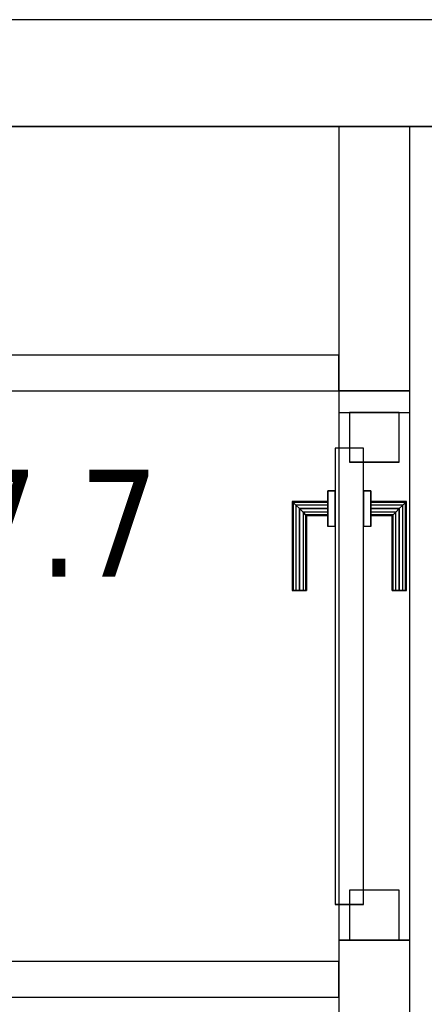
# Model space of a CAD drawing. Header units: metres. Extents: x 391.1 to 427.5, y 12.8 to 28.4.
# Tile 194 of 218: x 408.33 to 408.897, y 26.849 to 28.23. Entities that reach past the tile are written whole.
import ezdxf

# ---------------------------------------------------------------- set-up
doc = ezdxf.new("R2010")
doc.units = ezdxf.units.M
doc.layers.add('01_CARPINTERIA', color=5, linetype='Continuous', lineweight=25, true_color=0x0000ff)
doc.layers.add('01_SUELOS', color=7, linetype='Continuous', lineweight=25, true_color=0x007f00)
for name, color, linetype, lineweight in [('A-GENM-____-OTLN', 7, 'Continuous', 18), ('A-WALL-____-MCUT', 7, 'Continuous', 25), ('A-WALL-____-OTLN', 7, 'Continuous', 25), ('E-LITE-EQPM-IDEN', 7, 'Continuous', 30)]:
    doc.layers.add(name, color=color, linetype=linetype, lineweight=lineweight)
doc.styles.add('Tahoma_4', font='tahoma.ttf', dxfattribs={"height": 0.15})

# ---------------------------------------------------------------- blocks, each defined once
blk = doc.blocks.new('Family - Evans PA-151995-03_ENLLUMENAT_P0A')
at = {"layer": 'A-WALL-____-MCUT', "color": 253, "true_color": 0xaaaaaa}
for p, q in [((1.4, 0.05), (0, 0.05)), ((0, 0.05), (0, 0)), ((1.4, 0), (1.4, 0.05)), ((0, 0), (1.4, 0))]:
    blk.add_line(p, q, dxfattribs=at)
at = {"layer": 'A-WALL-____-OTLN', "color": 253, "true_color": 0xaaaaaa}
for p, q in [((1.4, 0.05), (0, 0.05)), ((0, 0.05), (0, 0)), ((1.4, 0), (1.4, 0.05)), ((0, 0), (1.4, 0))]:
    blk.add_line(p, q, dxfattribs=at)
at = {"layer": 'A-WALL-____-OTLN', "color": 253, "lineweight": 18, "true_color": 0xaaaaaa}
blk.add_line((0, 0), (1.4, 0), dxfattribs=at)
blk = doc.blocks.new('Family - Evans PA-152129-03_ENLLUMENAT_P0A')
at = {"layer": 'A-WALL-____-MCUT', "color": 253, "true_color": 0xaaaaaa}
for p, q in [((0.8904, 0.1), (0.7904, 0.1)), ((0.8904, 0), (0.8904, 0.1)), ((1.6304, 0.1), (1.6304, 0)), ((1.6605, 0.1), (1.6304, 0.1)), ((1.6605, 0), (1.6605, 0.1)), ((0.7904, 0), (0.8904, 0)), ((1.6304, 0), (1.6605, 0))]:
    blk.add_line(p, q, dxfattribs=at)
at = {"layer": 'A-WALL-____-OTLN', "color": 253, "true_color": 0xaaaaaa}
for p, q in [((1.6605, 0.1), (0, 0.1)), ((1.6304, 0.1), (0.8904, 0.1)), ((0.8904, 0.1), (0.8904, 0)), ((1.6304, 0.1), (1.6304, 0)), ((1.6605, 0), (1.6605, 0.1)), ((0, 0), (1.6605, 0)), ((0.8904, 0), (1.6304, 0))]:
    blk.add_line(p, q, dxfattribs=at)
at = {"layer": 'A-WALL-____-OTLN', "color": 253, "lineweight": 18, "true_color": 0xaaaaaa}
blk.add_line((0, 0), (1.6605, 0), dxfattribs=at)
blk = doc.blocks.new('Family - Vano de puerta PA-152133-03_ENLLUMENAT_P0A')
at = {"layer": 'A-GENM-____-OTLN', "color": 253, "true_color": 0xaaaaaa}
for p, q in [((408.8769, 27.6795), (408.7769, 27.6795)), ((408.7769, 27.6795), (408.7769, 26.9395)), ((408.8769, 27.6795), (408.7769, 27.6795)), ((408.7769, 26.9395), (408.7769, 27.6795)), ((408.8769, 26.9395), (408.8769, 27.6795)), ((408.8769, 27.6795), (408.8769, 26.9395)), ((408.7769, 26.9395), (408.8769, 26.9395)), ((408.8769, 26.9395), (408.7769, 26.9395))]:
    blk.add_line(p, q, dxfattribs=at)
blk = doc.blocks.new('Family - LONDR55-XX_ZZ-ARQ-CAA-M3D-Londres55-152189-03_ENLLUMENAT_P0A')
at = {"layer": '01_CARPINTERIA', "color": 161, "true_color": 0xaaaaff}
for p, q in [((0.49, 0.1487), (0.49, 0.15)), ((0.49, 0.15), (0.49, 0.1487)), ((0.615, 0.15), (0.49, 0.15)), ((0.49, 0.145), (0.49, 0.1487)), ((0.49, 0.1487), (0.49, 0.145)), ((0.6137, 0.1487), (0.49, 0.1487)), ((0.6137, 0.1487), (0.49, 0.1487)), ((0.49, 0.14), (0.49, 0.145)), ((0.49, 0.145), (0.49, 0.14)), ((0.61, 0.145), (0.49, 0.145)), ((0.61, 0.145), (0.49, 0.145)), ((0.49, 0.135), (0.49, 0.14)), ((0.49, 0.14), (0.49, 0.135)), ((0.49, 0.14), (0.605, 0.14)), ((0.605, 0.14), (0.49, 0.14)), ((0.6, 0.135), (0.605, 0.14)), ((0.605, 0.14), (0.6, 0.135)), ((0.61, 0.145), (0.605, 0.14)), ((0.605, 0.14), (0.61, 0.145)), ((0.605, 0.14), (0.605, 0.1)), ((0.605, 0.1), (0.605, 0.14)), ((0.6137, 0.1487), (0.61, 0.145)), ((0.61, 0.145), (0.6137, 0.1487)), ((0.61, 0.1), (0.61, 0.145)), ((0.61, 0.1), (0.61, 0.145)), ((0.615, 0.15), (0.6137, 0.1487)), ((0.6137, 0.1487), (0.615, 0.15)), ((0.6137, 0.1), (0.6137, 0.1487)), ((0.6137, 0.1), (0.6137, 0.1487)), ((0.615, 0.1), (0.615, 0.15)), ((0.49, 0.135), (0.49, 0.1313)), ((0.49, 0.1313), (0.49, 0.135)), ((0.6, 0.135), (0.49, 0.135)), ((0.6, 0.135), (0.49, 0.135)), ((0.49, 0.1313), (0.49, 0.13)), ((0.49, 0.13), (0.49, 0.1313)), ((0.5963, 0.1313), (0.49, 0.1313)), ((0.5963, 0.1313), (0.49, 0.1313)), ((0.595, 0.13), (0.49, 0.13)), ((0.595, 0.13), (0.5963, 0.1313)), ((0.5963, 0.1313), (0.595, 0.13)), ((0.595, 0.1), (0.595, 0.13)), ((0.5963, 0.1313), (0.6, 0.135)), ((0.6, 0.135), (0.5963, 0.1313)), ((0.5963, 0.1), (0.5963, 0.1313)), ((0.5963, 0.1), (0.5963, 0.1313)), ((0.6, 0.1), (0.6, 0.135)), ((0.6, 0.1), (0.6, 0.135)), ((0.63, 0.1), (0.58, 0.1)), ((0.58, 0.1), (0.63, 0.1)), ((0.58, 0.09), (0.58, 0.1)), ((0.58, 0.09), (0.58, 0.1)), ((0.5963, 0.1), (0.595, 0.1)), ((0.595, 0.1), (0.5963, 0.1)), ((0.6, 0.1), (0.5963, 0.1)), ((0.5963, 0.1), (0.6, 0.1)), ((0.605, 0.1), (0.6, 0.1)), ((0.6, 0.1), (0.605, 0.1)), ((0.61, 0.1), (0.605, 0.1)), ((0.605, 0.1), (0.61, 0.1)), ((0.61, 0.1), (0.6137, 0.1)), ((0.6137, 0.1), (0.61, 0.1)), ((0.6137, 0.1), (0.615, 0.1)), ((0.615, 0.1), (0.6137, 0.1)), ((0.63, 0.09), (0.63, 0.1)), ((0.63, 0.1), (0.63, 0.09)), ((0.69, 0.09), (0.05, 0.09)), ((0.05, 0.09), (0.05, 0.05)), ((0.69, 0.09), (0.05, 0.09)), ((0.05, 0.05), (0.05, 0.09)), ((0.63, 0.09), (0.58, 0.09)), ((0.58, 0.09), (0.63, 0.09)), ((0.69, 0.05), (0.69, 0.09)), ((0.69, 0.05), (0.69, 0.09)), ((0.07, 0.07), (0, 0.07)), ((0, 0.07), (0, 0)), ((0.07, 0.07), (0, 0.07)), ((0, 0), (0, 0.07)), ((0.07, 0), (0.07, 0.07)), ((0.07, 0), (0.07, 0.07)), ((0.74, 0.07), (0.67, 0.07)), ((0.67, 0.07), (0.67, 0)), ((0.74, 0.07), (0.67, 0.07)), ((0.67, 0), (0.67, 0.07)), ((0.74, 0), (0.74, 0.07)), ((0.74, 0), (0.74, 0.07)), ((0.05, 0.05), (0.69, 0.05)), ((0.05, 0.05), (0.69, 0.05)), ((0.58, 0.05), (0.63, 0.05)), ((0.63, 0.05), (0.58, 0.05)), ((0.58, 0.04), (0.58, 0.05)), ((0.58, 0.04), (0.58, 0.05)), ((0.63, 0.04), (0.63, 0.05)), ((0.63, 0.05), (0.63, 0.04)), ((0.58, 0.04), (0.63, 0.04)), ((0.63, 0.04), (0.58, 0.04)), ((0.5963, 0.04), (0.595, 0.04)), ((0.595, 0.04), (0.5963, 0.04)), ((0.595, 0.01), (0.595, 0.04)), ((0.6, 0.04), (0.5963, 0.04)), ((0.5963, 0.04), (0.6, 0.04)), ((0.5963, 0.0087), (0.5963, 0.04)), ((0.5963, 0.0087), (0.5963, 0.04)), ((0.6, 0.04), (0.605, 0.04)), ((0.605, 0.04), (0.6, 0.04)), ((0.6, 0.005), (0.6, 0.04)), ((0.6, 0.005), (0.6, 0.04)), ((0.605, 0.04), (0.61, 0.04)), ((0.61, 0.04), (0.605, 0.04)), ((0.605, 0.04), (0.605, 0)), ((0.605, 0), (0.605, 0.04)), ((0.61, 0.04), (0.6137, 0.04)), ((0.6137, 0.04), (0.61, 0.04)), ((0.61, -0.005), (0.61, 0.04)), ((0.61, -0.005), (0.61, 0.04)), ((0.6137, 0.04), (0.615, 0.04)), ((0.615, 0.04), (0.6137, 0.04)), ((0.6137, -0.0087), (0.6137, 0.04)), ((0.6137, -0.0087), (0.6137, 0.04)), ((0.615, -0.01), (0.615, 0.04)), ((0, 0), (0.07, 0)), ((0, 0), (0.07, 0)), ((0.49, 0.0087), (0.49, 0.01)), ((0.49, 0.01), (0.49, 0.0087)), ((0.49, 0.01), (0.595, 0.01)), ((0.49, 0.005), (0.49, 0.0087)), ((0.49, 0.0087), (0.49, 0.005)), ((0.49, 0.0087), (0.5963, 0.0087)), ((0.49, 0.0087), (0.5963, 0.0087)), ((0.49, 0), (0.49, 0.005)), ((0.49, 0.005), (0.49, 0)), ((0.49, 0.005), (0.6, 0.005)), ((0.49, 0.005), (0.6, 0.005)), ((0.49, -0.005), (0.49, 0)), ((0.49, 0), (0.49, -0.005)), ((0.605, 0), (0.49, 0)), ((0.49, 0), (0.605, 0)), ((0.5963, 0.0087), (0.595, 0.01)), ((0.595, 0.01), (0.5963, 0.0087)), ((0.6, 0.005), (0.5963, 0.0087)), ((0.5963, 0.0087), (0.6, 0.005)), ((0.605, 0), (0.6, 0.005)), ((0.6, 0.005), (0.605, 0)), ((0.605, 0), (0.61, -0.005)), ((0.67, 0), (0.74, 0)), ((0.67, 0), (0.74, 0)), ((0.49, -0.005), (0.49, -0.0087)), ((0.49, -0.0087), (0.49, -0.005)), ((0.49, -0.005), (0.61, -0.005)), ((0.49, -0.005), (0.61, -0.005)), ((0.49, -0.0087), (0.49, -0.01)), ((0.49, -0.01), (0.49, -0.0087)), ((0.49, -0.0087), (0.6137, -0.0087)), ((0.49, -0.0087), (0.6137, -0.0087)), ((0.49, -0.01), (0.615, -0.01)), ((0.61, -0.005), (0.605, 0)), ((0.61, -0.005), (0.6137, -0.0087)), ((0.6137, -0.0087), (0.61, -0.005)), ((0.6137, -0.0087), (0.615, -0.01)), ((0.615, -0.01), (0.6137, -0.0087))]:
    blk.add_line(p, q, dxfattribs=at)
blk = doc.blocks.new('Family - Porta PA-152190-03_ENLLUMENAT_P0A')
blk.add_blockref('Family - LONDR55-XX_ZZ-ARQ-CAA-M3D-Londres55-152189-03_ENLLUMENAT_P0A', (0, 0))
blk = doc.blocks.new('Family - Evans PA-152265-03_ENLLUMENAT_P0A')
at = {"layer": 'A-WALL-____-MCUT', "color": 253, "true_color": 0xaaaaaa}
for p, q in [((0.3705, 0.1), (0, 0.1)), ((0, 0.1), (0, 0)), ((0.3705, 0), (0.3705, 0.1)), ((0, 0), (0.3705, 0))]:
    blk.add_line(p, q, dxfattribs=at)
at = {"layer": 'A-WALL-____-OTLN', "color": 253, "true_color": 0xaaaaaa}
for p, q in [((0.3705, 0.1), (0, 0.1)), ((0, 0.1), (0, 0)), ((0.3705, 0), (0.3705, 0.1)), ((0, 0), (0.3705, 0))]:
    blk.add_line(p, q, dxfattribs=at)
at = {"layer": 'A-WALL-____-OTLN', "color": 253, "lineweight": 18, "true_color": 0xaaaaaa}
blk.add_line((0, 0), (0.3705, 0), dxfattribs=at)
blk = doc.blocks.new('Family - Evans PA-152288-03_ENLLUMENAT_P0A')
at = {"layer": 'A-WALL-____-MCUT', "color": 253, "true_color": 0xaaaaaa}
for p, q in [((3.0011, 0.05), (0, 0.05)), ((3.0011, 0), (3.0011, 0.05)), ((0, 0), (3.0011, 0))]:
    blk.add_line(p, q, dxfattribs=at)
at = {"layer": 'A-WALL-____-OTLN', "color": 253, "true_color": 0xaaaaaa}
for p, q in [((3.0011, 0.05), (0, 0.05)), ((3.0011, 0), (3.0011, 0.05)), ((0, 0), (3.0011, 0))]:
    blk.add_line(p, q, dxfattribs=at)
at = {"layer": 'A-WALL-____-OTLN', "color": 253, "lineweight": 18, "true_color": 0xaaaaaa}
blk.add_line((0, 0), (3.0011, 0), dxfattribs=at)
blk = doc.blocks.new('Family - Evans PA-152339-03_ENLLUMENAT_P0A')
at = {"layer": 'A-WALL-____-MCUT', "color": 253, "true_color": 0xaaaaaa}
for p, q in [((10.1711, 0.15), (0, 0.15)), ((0, 0), (10.1711, 0))]:
    blk.add_line(p, q, dxfattribs=at)
at = {"layer": 'A-WALL-____-OTLN', "color": 253, "true_color": 0xaaaaaa}
for p, q in [((10.1711, 0.15), (0, 0.15)), ((0, 0), (10.1711, 0))]:
    blk.add_line(p, q, dxfattribs=at)
at = {"layer": 'A-WALL-____-OTLN', "color": 253, "lineweight": 18, "true_color": 0xaaaaaa}
blk.add_line((0, 0), (10.1711, 0), dxfattribs=at)
blk = doc.blocks.new('Family - LONDR55-XX_ZZ-ARQ-CAA-M3D-Londres55-152374-03_ENLLUMENAT_P0A')
at = {"layer": '01_SUELOS', "color": 9, "true_color": 0xaad4aa}
for p, q in [((9.4683, 2.1544), (1.8984, 2.1544)), ((1.8984, 2.1544), (9.4683, 2.1544))]:
    blk.add_line(p, q, dxfattribs=at)
blk = doc.blocks.new('LONDR55-XX_ZZ-ARQ-CAA-M3D-Londres55_ifc-1-03_ENLLUMENAT_P0A')
at = {"layer": '01_CARPINTERIA', "color": 253, "lineweight": 18, "true_color": 0xaaaaaa, "rotation": 90}
blk.add_blockref('Family - Porta PA-152190-03_ENLLUMENAT_P0A', (408.8619, 26.9395), dxfattribs=at)
at = {"layer": '01_SUELOS', "color": 253, "lineweight": 18, "true_color": 0xaaaaaa}
blk.add_blockref('Family - LONDR55-XX_ZZ-ARQ-CAA-M3D-Londres55-152374-03_ENLLUMENAT_P0A', (401.3587, 25.9257), dxfattribs=at)
at = {"layer": 'A-GENM-____-OTLN', "color": 253, "lineweight": 18, "true_color": 0xaaaaaa}
blk.add_blockref('Family - Vano de puerta PA-152133-03_ENLLUMENAT_P0A', (0, 0), dxfattribs=at)
at = {"layer": 'A-WALL-____-OTLN', "color": 253, "lineweight": 18, "true_color": 0xaaaaaa}
for name, p, rotation in [('Family - Evans PA-152339-03_ENLLUMENAT_P0A', (415.9469, 28.2301), 180), ('Family - Evans PA-152265-03_ENLLUMENAT_P0A', (408.8769, 27.7096), 90), ('Family - Evans PA-152129-03_ENLLUMENAT_P0A', (408.8769, 26.0491), 90)]:
    blk.add_blockref(name, p, dxfattribs=dict(at, rotation=rotation))
for name, p in [('Family - Evans PA-152288-03_ENLLUMENAT_P0A', (405.7759, 27.7096)), ('Family - Evans PA-151995-03_ENLLUMENAT_P0A', (407.3769, 26.8595))]:
    blk.add_blockref(name, p, dxfattribs=at)

msp = doc.modelspace()

# ---------------------------------------------------------------- block references
at = {"lineweight": 5}
msp.add_blockref('LONDR55-XX_ZZ-ARQ-CAA-M3D-Londres55_ifc-1-03_ENLLUMENAT_P0A', (0, 0), dxfattribs=at)

# ---------------------------------------------------------------- texts
at = {"layer": 'E-LITE-EQPM-IDEN', "insert": (407.9116, 27.599), "char_height": 0.15, "width": 0.737552, "attachment_point": 1, "style": 'Tahoma_4'}
msp.add_mtext('LA27.7', dxfattribs=at)

doc.saveas('drawing.dxf')
